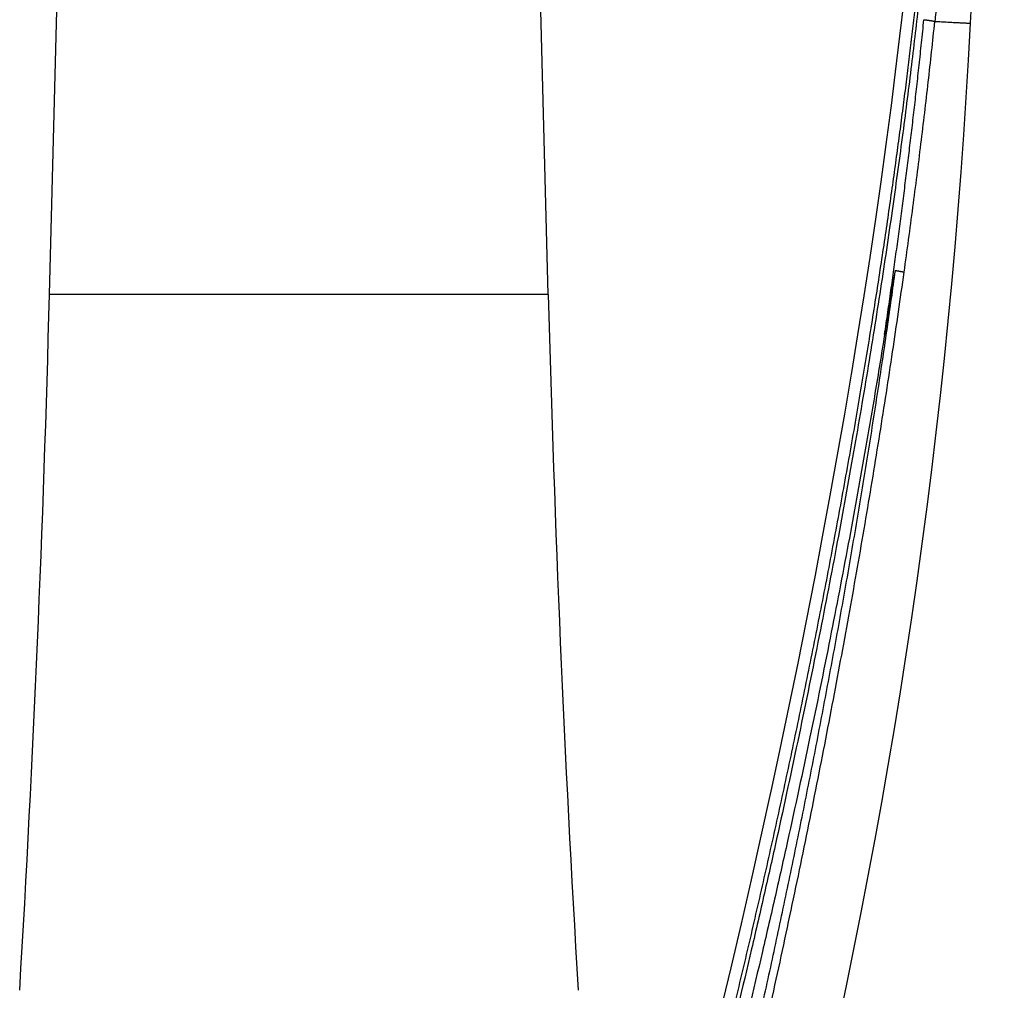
# Model space of a CAD drawing. Header units: millimetres. Extents: x 259 to 1803, y -542 to 1902.
# Tile 107 of 127: x 1731 to 1802, y 1267 to 1337. Entities that reach past the tile are written whole.
import ezdxf

# ---------------------------------------------------------------- set-up
doc = ezdxf.new("R2010")
doc.units = ezdxf.units.MM
doc.header["$LTSCALE"] = 30.734
doc.layers.get('0').update_dxf_attribs({"linetype": 'CONTINUOUS'})

msp = doc.modelspace()

# ---------------------------------------------------------------- linework, layer by layer
at = {"color": 7, "linetype": 'CONTINUOUS'}
for p, q in [((1733.137, 1317.082), (1734.472, 1368.054)), ((1768.911, 1317.082), (1767.576, 1368.054)), ((1794.109, 1335.615), (1794.109, 1335.615)), ((1793.798, 1333.054), (1793.469, 1330.458)), ((1793.47, 1330.459), (1793.122, 1327.831)), ((1791.965, 1319.747), (1791.54, 1316.984)), ((1791.54, 1316.985), (1791.095, 1314.188)), ((1791.095, 1314.19), (1790.63, 1311.358)), ((1790.63, 1311.36), (1790.145, 1308.493)), ((1790.145, 1308.495), (1789.638, 1305.595)), ((1789.639, 1305.597), (1789.111, 1302.662)), ((1789.111, 1302.665), (1788.563, 1299.698)), ((1788.563, 1299.701), (1787.994, 1296.704)), ((1787.995, 1296.707), (1787.405, 1293.682)), ((1787.406, 1293.685), (1786.796, 1290.634)), ((1786.796, 1290.636), (1786.167, 1287.562)), ((1786.167, 1287.564), (1785.518, 1284.469)), ((1785.518, 1284.471), (1784.85, 1281.359)), ((1784.85, 1281.36), (1784.164, 1278.234)), ((1784.164, 1278.235), (1783.46, 1275.098)), ((1783.46, 1275.097), (1782.739, 1271.953)), ((1782.739, 1271.953), (1782.001, 1268.802)), ((1782.001, 1268.803), (1781.248, 1265.65))]:
    msp.add_line(p, q, dxfattribs=at)
at = {"color": 9, "linetype": 'CONTINUOUS'}
msp.add_line((1768.911, 1317.082), (1733.137, 1317.082), dxfattribs=at)
at = {"color": 7, "linetype": 'CONTINUOUS'}
for points in [[(1799.182, 1336.539), (1799.229, 1337.405), (1799.285, 1338.287), (1799.349, 1339.168), (1799.421, 1340.048), (1799.501, 1340.927), (1799.588, 1341.806), (1799.683, 1342.684), (1799.786, 1343.561), (1799.896, 1344.437), (1800.015, 1345.312), (1800.141, 1346.186), (1800.274, 1347.059), (1800.416, 1347.931), (1800.565, 1348.801), (1800.722, 1349.67), (1800.886, 1350.538), (1801.058, 1351.404), (1801.238, 1352.268), (1801.425, 1353.131), (1801.617, 1353.976)], [(1794.402, 1338.151), (1794.109, 1335.616), (1793.798, 1333.053)], [(1789.739, 1264.877), (1790.294, 1267.5), (1790.833, 1270.126), (1791.356, 1272.755), (1791.864, 1275.387), (1792.356, 1278.022), (1792.832, 1280.66), (1793.293, 1283.301), (1793.738, 1285.944), (1794.167, 1288.59), (1794.58, 1291.239), (1794.978, 1293.889), (1795.36, 1296.543), (1795.725, 1299.198), (1796.076, 1301.856), (1796.41, 1304.516), (1796.728, 1307.177), (1797.031, 1309.841), (1797.318, 1312.506), (1797.588, 1315.173), (1797.843, 1317.841), (1798.082, 1320.511), (1798.306, 1323.182), (1798.513, 1325.855), (1798.704, 1328.529), (1798.88, 1331.204), (1799.039, 1333.879), (1799.182, 1336.539)], [(1793.122, 1327.831), (1792.756, 1325.17), (1792.37, 1322.475), (1791.965, 1319.747)]]:
    msp.add_lwpolyline(points, dxfattribs=at)
at = {"color": 9, "linetype": 'CONTINUOUS'}
msp.add_arc((1898.831, 1326.028), 102.75, 173.34971, 174.05597, dxfattribs=at)
at = {"color": 7, "linetype": 'CONTINUOUS'}
for centre, start, end in [((233.651, 1356.348), 356.592261, 358.5), ((3268.397, 1356.348), 181.5, 183.407739)]:
    msp.add_arc(centre, 1500, start, end, dxfattribs=at)
at = {"color": 9, "linetype": 'CONTINUOUS'}
for points, knots in [([(1795.263, 1338.117), (1795.204, 1337.595), (1795.083, 1336.544), (1794.896, 1334.955), (1794.7, 1333.34), (1794.494, 1331.694), (1794.278, 1330.011), (1794.05, 1328.284), (1793.809, 1326.51), (1793.555, 1324.682), (1793.285, 1322.799), (1793, 1320.858), (1792.699, 1318.857), (1792.38, 1316.795), (1792.043, 1314.669), (1791.687, 1312.476), (1791.311, 1310.219), (1790.916, 1307.906), (1790.504, 1305.552), (1790.078, 1303.173), (1789.641, 1300.784), (1789.194, 1298.399), (1788.74, 1296.025), (1788.279, 1293.664), (1787.811, 1291.31), (1787.334, 1288.96), (1786.85, 1286.614), (1786.358, 1284.273), (1785.858, 1281.937), (1785.35, 1279.606), (1784.836, 1277.28), (1784.314, 1274.958), (1783.785, 1272.642), (1783.249, 1270.331), (1782.706, 1268.025), (1782.155, 1265.721), (1781.594, 1263.411), (1781.021, 1261.082), (1780.432, 1258.723), (1779.823, 1256.324), (1779.194, 1253.877), (1778.541, 1251.378), (1777.863, 1248.824), (1777.16, 1246.217), (1776.68, 1244.463), (1776.435, 1243.577)], [0, 0, 0, 0, 0.016337, 0.032897, 0.049736, 0.06691, 0.08448, 0.102505, 0.121047, 0.14016, 0.159874, 0.180201, 0.20116, 0.222774, 0.245072, 0.268088, 0.29184, 0.316215, 0.341039, 0.36614, 0.39136, 0.416546, 0.441583, 0.466503, 0.491364, 0.516209, 0.541036, 0.565835, 0.590595, 0.615316, 0.640004, 0.664664, 0.689294, 0.713885, 0.738427, 0.762938, 0.787535, 0.81235, 0.837511, 0.863123, 0.889285, 0.916063, 0.943451, 0.971434, 1, 1, 1, 1]), ([(1793.03, 1314.204), (1793.108, 1314.739), (1793.262, 1315.793), (1793.484, 1317.347), (1793.695, 1318.856), (1793.897, 1320.331), (1794.093, 1321.792), (1794.284, 1323.25), (1794.471, 1324.704), (1794.652, 1326.153), (1794.829, 1327.597), (1795.003, 1329.047), (1795.174, 1330.516), (1795.343, 1332.014), (1795.513, 1333.556), (1795.683, 1335.153), (1795.795, 1336.237), (1795.851, 1336.791)], [0, 0, 0, 0, 0.071351, 0.140317, 0.206943, 0.272083, 0.33658, 0.401186, 0.465788, 0.529846, 0.593584, 0.65755, 0.722294, 0.788365, 0.856313, 0.926679, 1, 1, 1, 1]), ([(1794.43, 1318.692), (1794.648, 1320.239), (1795.065, 1323.302), (1795.642, 1327.847), (1796.165, 1332.291), (1796.483, 1335.221), (1796.633, 1336.669)], [0, 0, 0, 0, 0.258903, 0.511867, 0.758899, 1, 1, 1, 1]), ([(1795.851, 1336.791), (1795.868, 1336.789), (1795.901, 1336.786), (1795.951, 1336.78), (1796.001, 1336.775), (1796.05, 1336.769), (1796.098, 1336.763), (1796.146, 1336.757), (1796.192, 1336.75), (1796.238, 1336.744), (1796.282, 1336.737), (1796.325, 1336.73), (1796.367, 1336.724), (1796.407, 1336.717), (1796.445, 1336.71), (1796.482, 1336.703), (1796.516, 1336.696), (1796.549, 1336.689), (1796.579, 1336.682), (1796.607, 1336.675), (1796.625, 1336.671), (1796.633, 1336.669)], [0, 0, 0, 0, 0.063461, 0.126759, 0.1897, 0.252087, 0.31373, 0.374437, 0.434021, 0.492298, 0.54909, 0.604221, 0.657522, 0.70883, 0.757988, 0.804847, 0.849265, 0.891108, 0.930253, 0.966585, 1, 1, 1, 1]), ([(1796.633, 1336.669), (1796.716, 1336.664), (1796.879, 1336.656), (1797.117, 1336.644), (1797.342, 1336.632), (1797.554, 1336.621), (1797.754, 1336.611), (1797.942, 1336.602), (1798.116, 1336.593), (1798.278, 1336.585), (1798.426, 1336.577), (1798.562, 1336.571), (1798.684, 1336.564), (1798.793, 1336.559), (1798.889, 1336.554), (1798.97, 1336.55), (1799.039, 1336.547), (1799.092, 1336.544), (1799.136, 1336.542), (1799.157, 1336.541), (1799.18, 1336.539), (1799.18, 1336.539)], [0, 0, 0, 0, 0.098205, 0.191529, 0.279948, 0.363434, 0.441951, 0.515462, 0.583949, 0.647406, 0.705814, 0.759097, 0.807159, 0.84993, 0.887388, 0.919522, 0.946316, 0.967764, 0.983868, 0.99462, 1, 1, 1, 1]), ([(1778.733, 1242.941), (1778.955, 1243.806), (1779.391, 1245.52), (1780.029, 1248.068), (1780.645, 1250.567), (1781.239, 1253.016), (1781.812, 1255.415), (1782.365, 1257.768), (1782.901, 1260.08), (1783.422, 1262.362), (1783.931, 1264.624), (1784.43, 1266.878), (1784.922, 1269.131), (1785.408, 1271.388), (1785.887, 1273.651), (1786.36, 1275.919), (1786.826, 1278.191), (1787.286, 1280.468), (1787.739, 1282.749), (1788.185, 1285.035), (1788.624, 1287.325), (1789.056, 1289.619), (1789.481, 1291.918), (1789.899, 1294.222), (1790.309, 1296.535), (1790.713, 1298.857), (1791.109, 1301.186), (1791.498, 1303.519), (1791.875, 1305.842), (1792.239, 1308.138), (1792.586, 1310.385), (1792.916, 1312.575), (1793.229, 1314.705), (1793.525, 1316.776), (1793.714, 1318.138), (1793.806, 1318.81)], [0, 0, 0, 0, 0.034609, 0.068554, 0.101818, 0.134384, 0.166236, 0.197427, 0.228064, 0.25826, 0.288164, 0.317937, 0.347726, 0.377566, 0.407453, 0.437383, 0.467354, 0.497367, 0.52742, 0.557513, 0.587642, 0.617806, 0.648004, 0.67826, 0.708603, 0.739057, 0.7696, 0.800195, 0.830723, 0.860863, 0.890281, 0.918884, 0.946694, 0.973727, 1, 1, 1, 1]), ([(1779.299, 1242.797), (1779.842, 1244.917), (1780.915, 1249.194), (1782.473, 1255.663), (1783.987, 1262.209), (1785.449, 1268.797), (1786.85, 1275.385), (1788.181, 1281.931), (1789.435, 1288.397), (1790.607, 1294.751), (1791.693, 1300.965), (1792.693, 1307.023), (1793.605, 1312.912), (1794.165, 1316.784), (1794.43, 1318.692)], [0, 0, 0, 0, 0.084802, 0.170862, 0.257797, 0.345135, 0.432314, 0.51876, 0.603973, 0.687522, 0.76908, 0.848415, 0.925391, 1, 1, 1, 1]), ([(1793.806, 1318.81), (1793.823, 1318.807), (1793.854, 1318.798), (1793.903, 1318.793), (1793.951, 1318.785), (1793.999, 1318.777), (1794.046, 1318.769), (1794.092, 1318.761), (1794.137, 1318.753), (1794.18, 1318.745), (1794.221, 1318.737), (1794.261, 1318.73), (1794.299, 1318.722), (1794.335, 1318.715), (1794.369, 1318.707), (1794.401, 1318.703), (1794.42, 1318.694), (1794.43, 1318.692)], [0, 0, 0, 0, 0.077094, 0.154427, 0.23153, 0.307913, 0.383072, 0.456542, 0.528011, 0.597221, 0.663938, 0.727957, 0.789063, 0.846998, 0.901506, 0.952325, 1, 1, 1, 1])]:
    msp.add_open_spline(points, degree=3, knots=knots, dxfattribs=at)
at = {"color": 7, "linetype": 'CONTINUOUS'}
for points, knots in [([(1795.487, 1338.116), (1795.318, 1336.598), (1794.95, 1333.447), (1794.329, 1328.551), (1793.611, 1323.315), (1792.787, 1317.751), (1791.853, 1311.877), (1790.803, 1305.709), (1789.633, 1299.251), (1788.33, 1292.485), (1786.882, 1285.381), (1785.557, 1279.236), (1784.409, 1274.119), (1783.159, 1268.696), (1781.454, 1261.603), (1779.199, 1252.715), (1777.565, 1246.63), (1776.701, 1243.504)], [0, 0, 0, 0, 0.047461, 0.098566, 0.153345, 0.211658, 0.273322, 0.338147, 0.406038, 0.477262, 0.552198, 0.631309, 0.672585, 0.71511, 0.80424, 0.899226, 1, 1, 1, 1]), ([(1793.806, 1318.81), (1793.803, 1318.783), (1793.775, 1318.731), (1793.762, 1318.641), (1793.741, 1318.544), (1793.721, 1318.436), (1793.7, 1318.319), (1793.677, 1318.191), (1793.653, 1318.052), (1793.627, 1317.9), (1793.599, 1317.735), (1793.57, 1317.557), (1793.538, 1317.363), (1793.503, 1317.152), (1793.466, 1316.924), (1793.426, 1316.675), (1793.382, 1316.405), (1793.335, 1316.111), (1793.284, 1315.79), (1793.228, 1315.441), (1793.167, 1315.06), (1793.1, 1314.644), (1793.054, 1314.354), (1793.029, 1314.203)], [0, 0, 0, 0, 0.017484, 0.036815, 0.058092, 0.08142, 0.106892, 0.134641, 0.164836, 0.197657, 0.233301, 0.271987, 0.313958, 0.359502, 0.408953, 0.46268, 0.521093, 0.584651, 0.653863, 0.729303, 0.811611, 0.901515, 1, 1, 1, 1]), ([(1793.029, 1314.203), (1792.805, 1312.803), (1792.339, 1309.957), (1791.48, 1304.958), (1790.419, 1299.104), (1789.115, 1292.33), (1787.665, 1285.217), (1786.339, 1279.064), (1785.189, 1273.942), (1783.938, 1268.512), (1782.231, 1261.411), (1779.973, 1252.513), (1778.337, 1246.421), (1777.472, 1243.291)], [0, 0, 0, 0, 0.058553, 0.119111, 0.209481, 0.304283, 0.404021, 0.509312, 0.564246, 0.620841, 0.739462, 0.865878, 1, 1, 1, 1])]:
    msp.add_open_spline(points, degree=3, knots=knots, dxfattribs=at)

doc.saveas('drawing.dxf')
